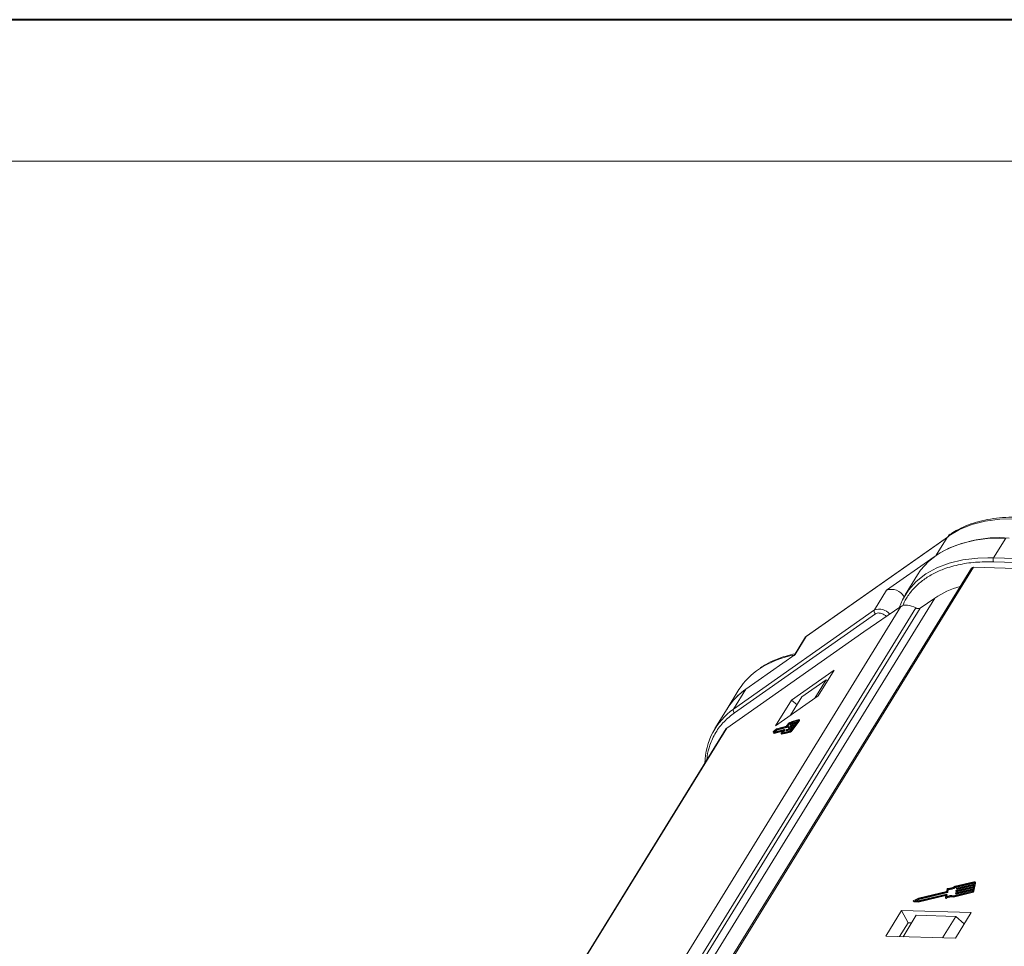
# Model space of a CAD drawing. Header units: millimetres. Extents: x 3059 to 4529, y 344 to 1377.
# Tile 23 of 42: x 3870 to 3991, y 1263 to 1377. Entities that reach past the tile are written whole.
import ezdxf

# ---------------------------------------------------------------- set-up
doc = ezdxf.new("R2010")
doc.units = ezdxf.units.MM

msp = doc.modelspace()

# ---------------------------------------------------------------- linework, layer by layer
at = {"color": 7, "lineweight": 40}
msp.add_line((4519.534, 1377.112), (3058.706, 1377.112), dxfattribs=at)
at = {"color": 7, "lineweight": 13}
msp.add_line((4502.143, 1359.722), (3145.66, 1359.722), dxfattribs=at)
at = {"color": 7, "linetype": 'Continuous', "lineweight": 15}
for p, q in [((3967.106, 1301.286), (3984.416, 1313.46)), ((3984.561, 1313.607), (3967.133, 1301.35)), ((3984.416, 1313.46), (3983.073, 1311.282)), ((3984.603, 1313.687), (3984.416, 1313.46)), ((3984.767, 1313.847), (3984.595, 1313.685)), ((3990.127, 1310.969), (3991.627, 1313.402)), ((3982.804, 1311.086), (3976.981, 1306.99)), ((3990.127, 1310.969), (3989.421, 1310.978)), ((3990.113, 1310.474), (4018.433, 1309.66)), ((4018.447, 1310.155), (3990.127, 1310.969)), ((3987.409, 1309.693), (3957.883, 1261.796)), ((3958.083, 1261.808), (3987.669, 1309.802)), ((3987.669, 1309.802), (4015.223, 1309.01)), ((3980.758, 1308.856), (3979.258, 1306.423)), ((3976.981, 1306.99), (3975.481, 1304.558)), ((3955.415, 1261.45), (3982.891, 1306.021)), ((3982.891, 1306.021), (3981.11, 1304.768)), ((3978.744, 1304.991), (3950.394, 1259.002)), ((3953.496, 1260.876), (3980.579, 1304.81)), ((3981.11, 1304.768), (3954.206, 1261.126)), ((3975.481, 1304.558), (3958.171, 1292.383)), ((3974.175, 1301.881), (3978.744, 1304.991)), ((3958.285, 1291.92), (3975.595, 1304.095)), ((3957.333, 1290.036), (3974.175, 1301.881)), ((3967.028, 1301.237), (3965.62, 1298.952)), ((3965.757, 1299.096), (3967.106, 1301.286)), ((3967.106, 1301.286), (3967.051, 1301.222)), ((3967.136, 1301.346), (3967.106, 1301.286)), ((3959.671, 1294.816), (3965.757, 1299.096)), ((3970.53, 1297.168), (3965.292, 1293.484)), ((3968.58, 1294.005), (3970.53, 1297.168)), ((3969.538, 1295.955), (3966.57, 1293.868)), ((3968.15, 1293.702), (3969.538, 1295.955)), ((3969.538, 1295.955), (3969.732, 1295.873)), ((3958.836, 1294.775), (3957.381, 1292.415)), ((3958.171, 1292.383), (3959.671, 1294.816)), ((3963.342, 1290.321), (3968.58, 1294.005)), ((3965.292, 1293.484), (3963.342, 1290.321)), ((3966.57, 1293.868), (3965.182, 1291.615)), ((3965.292, 1293.484), (3965.98, 1292.91)), ((3957.376, 1292.405), (3955.876, 1289.972)), ((3965.267, 1289.775), (3966.146, 1290.96)), ((3966.121, 1290.992), (3965.32, 1290.765)), ((3966.194, 1291.091), (3965.38, 1290.86)), ((3965.958, 1290.751), (3966.105, 1290.948)), ((3966.126, 1290.987), (3966.121, 1290.992)), ((3966.146, 1290.96), (3966.225, 1290.894)), ((3966.286, 1291.024), (3966.207, 1291.09)), ((3957.278, 1289.978), (3928.946, 1244.018)), ((3928.98, 1244.042), (3957.333, 1290.036)), ((3963.094, 1289.433), (3964.308, 1289.777)), ((3963.46, 1289.927), (3963.114, 1289.669)), ((3963.395, 1289.83), (3963.141, 1289.641)), ((3963.176, 1289.534), (3964.412, 1289.884)), ((3963.22, 1289.575), (3963.475, 1289.764)), ((3964.632, 1290.18), (3963.395, 1289.83)), ((3963.475, 1289.764), (3963.395, 1289.83)), ((3964.664, 1290.267), (3963.46, 1289.927)), ((3963.475, 1289.764), (3964.711, 1290.114)), ((3964.308, 1289.777), (3964.025, 1289.395)), ((3964.404, 1289.862), (3964.121, 1289.481)), ((3964.317, 1289.572), (3964.483, 1289.797)), ((3964.367, 1289.482), (3965.169, 1289.708)), ((3964.483, 1289.797), (3964.404, 1289.862)), ((3964.494, 1289.818), (3964.414, 1289.884)), ((3964.626, 1289.751), (3964.705, 1289.685)), ((3965.372, 1289.961), (3964.628, 1289.75)), ((3964.707, 1289.684), (3964.628, 1289.75)), ((3964.711, 1290.114), (3964.632, 1290.18)), ((3964.636, 1289.772), (3964.673, 1289.821)), ((3964.944, 1290.59), (3964.661, 1290.208)), ((3964.74, 1290.142), (3964.661, 1290.208)), ((3964.958, 1290.652), (3964.693, 1290.295)), ((3964.701, 1289.849), (3965.446, 1290.06)), ((3964.707, 1289.684), (3965.289, 1289.849)), ((3964.74, 1290.142), (3965.021, 1290.521)), ((3964.882, 1290.096), (3964.962, 1290.03)), ((3965.629, 1290.307), (3964.885, 1290.096)), ((3964.964, 1290.03), (3964.885, 1290.096)), ((3964.893, 1290.118), (3964.929, 1290.167)), ((3964.954, 1290.577), (3965.033, 1290.511)), ((3964.958, 1290.195), (3965.702, 1290.405)), ((3964.964, 1290.03), (3965.546, 1290.195)), ((3965.069, 1290.666), (3965.019, 1290.707)), ((3965.02, 1290.705), (3965.068, 1290.666)), ((3965.139, 1290.442), (3965.218, 1290.376)), ((3965.885, 1290.652), (3965.141, 1290.441)), ((3965.22, 1290.376), (3965.141, 1290.441)), ((3965.149, 1290.463), (3965.186, 1290.513)), ((3965.214, 1290.54), (3965.958, 1290.751)), ((3965.22, 1290.376), (3965.802, 1290.54)), ((3965.226, 1289.764), (3965.372, 1289.961)), ((3965.346, 1289.709), (3965.267, 1289.775)), ((3965.399, 1290.699), (3965.32, 1290.765)), ((3965.346, 1289.709), (3966.225, 1290.894)), ((3965.399, 1290.699), (3966.058, 1290.886)), ((3965.446, 1290.06), (3965.629, 1290.307)), ((3965.702, 1290.405), (3965.885, 1290.652)), ((3963.046, 1289.579), (3963.094, 1289.433)), ((3963.173, 1289.367), (3963.094, 1289.433)), ((3963.141, 1289.641), (3963.176, 1289.534)), ((3963.22, 1289.575), (3963.141, 1289.641)), ((3963.173, 1289.367), (3964.225, 1289.665)), ((3963.228, 1289.549), (3963.22, 1289.575)), ((3964.005, 1289.352), (3964.084, 1289.286)), ((3964.1, 1289.293), (3964.021, 1289.359)), ((3964.281, 1289.379), (3965.095, 1289.61)), ((3964.36, 1289.313), (3964.281, 1289.379)), ((3964.426, 1289.498), (3964.351, 1289.561)), ((3964.36, 1289.313), (3965.175, 1289.544)), ((3965.095, 1289.61), (3965.175, 1289.544)), ((3987.698, 1271.154), (3985.385, 1270.606)), ((3985.406, 1270.53), (3987.683, 1271.07)), ((3985.406, 1270.53), (3985.447, 1270.455)), ((3985.447, 1270.455), (3987.723, 1270.994)), ((3985.518, 1269.992), (3987.632, 1270.493)), ((3987.647, 1270.577), (3985.533, 1270.076)), ((3985.555, 1270.344), (3985.547, 1270.301)), ((3985.558, 1269.916), (3987.615, 1270.404)), ((3985.572, 1270.287), (3987.686, 1270.788)), ((3987.702, 1270.873), (3985.588, 1270.372)), ((3985.613, 1270.212), (3987.67, 1270.699)), ((3987.632, 1270.493), (3987.593, 1270.282)), ((3987.686, 1270.788), (3987.647, 1270.577)), ((3987.662, 1270.056), (3987.85, 1271.069)), ((3987.723, 1270.994), (3987.683, 1271.07)), ((3987.733, 1271.041), (3987.702, 1270.873)), ((3987.703, 1269.981), (3987.891, 1270.994)), ((3987.884, 1271.043), (3987.843, 1271.118)), ((3987.85, 1271.069), (3987.891, 1270.994)), ((3980.893, 1269.138), (3980.301, 1268.833)), ((3980.815, 1268.716), (3984.236, 1269.527)), ((3984.368, 1269.639), (3980.854, 1268.806)), ((3980.856, 1268.641), (3984.248, 1269.445)), ((3984.343, 1269.956), (3980.893, 1269.138)), ((3980.901, 1269.059), (3984.415, 1269.892)), ((3980.942, 1268.984), (3984.456, 1269.817)), ((3984.261, 1269.513), (3984.205, 1269.207)), ((3984.207, 1269.191), (3984.247, 1269.115)), ((3984.257, 1269.488), (3984.236, 1269.527)), ((3984.322, 1269.114), (3984.281, 1269.189)), ((3984.333, 1269.299), (3984.393, 1269.625)), ((3984.403, 1270.282), (3984.343, 1269.956)), ((3984.433, 1269.557), (3984.392, 1269.633)), ((3984.393, 1269.625), (3984.434, 1269.549)), ((3984.393, 1269.326), (3984.434, 1269.549)), ((3984.415, 1269.892), (3984.456, 1269.817)), ((3984.448, 1269.92), (3984.508, 1270.246)), ((3984.489, 1269.845), (3984.448, 1269.92)), ((3984.489, 1269.845), (3984.549, 1270.171)), ((3984.508, 1270.246), (3984.549, 1270.171)), ((3985.151, 1269.34), (3987.464, 1269.888)), ((3985.192, 1269.265), (3985.151, 1269.34)), ((3985.192, 1269.265), (3987.505, 1269.813)), ((3987.48, 1269.973), (3985.203, 1269.433)), ((3985.445, 1269.753), (3985.438, 1269.711)), ((3985.439, 1269.703), (3985.479, 1269.627)), ((3985.463, 1269.697), (3987.577, 1270.198)), ((3985.463, 1269.697), (3985.504, 1269.621)), ((3987.593, 1270.282), (3985.479, 1269.781)), ((3985.5, 1270.048), (3985.492, 1270.006)), ((3985.493, 1269.998), (3985.534, 1269.922)), ((3985.504, 1269.621), (3987.561, 1270.109)), ((3985.518, 1269.992), (3985.558, 1269.916)), ((3985.548, 1270.293), (3985.589, 1270.218)), ((3985.572, 1270.287), (3985.613, 1270.212)), ((3987.464, 1269.888), (3987.505, 1269.813)), ((3987.577, 1270.198), (3987.546, 1270.029)), ((3987.703, 1269.981), (3987.662, 1270.056)), ((3980.261, 1268.77), (3980.301, 1268.694)), ((3980.287, 1268.756), (3980.815, 1268.716)), ((3980.327, 1268.68), (3980.287, 1268.756)), ((3980.327, 1268.68), (3980.856, 1268.641)), ((3980.466, 1268.835), (3980.901, 1269.059)), ((3980.854, 1268.806), (3980.466, 1268.835)), ((3980.629, 1268.823), (3980.942, 1268.984)), ((3980.856, 1268.641), (3980.815, 1268.716)), ((3980.901, 1269.059), (3980.942, 1268.984)), ((3978.814, 1267.623), (3976.864, 1264.461)), ((3987.383, 1267.377), (3978.814, 1267.623)), ((3978.814, 1267.623), (3979.628, 1266.114)), ((3980.626, 1267.026), (3979.007, 1264.399)), ((3980.626, 1267.026), (3985.482, 1266.887)), ((3983.863, 1264.259), (3985.482, 1266.887)), ((3985.434, 1264.214), (3987.383, 1267.377)), ((3985.482, 1266.887), (3986.52, 1265.976)), ((3978.579, 1264.411), (3979.628, 1266.114)), ((3979.628, 1266.114), (3980.056, 1266.102)), ((3976.864, 1264.461), (3985.434, 1264.214))]:
    msp.add_line(p, q, dxfattribs=at)
at = {"color": 7, "linetype": 'Continuous', "lineweight": 15, "flags": 128}
for points in [[(4001.693, 1314.075), (4001.327, 1314.2), (3999.128, 1314.857), (3996.963, 1315.341), (3994.854, 1315.647), (3992.825, 1315.771), (3990.898, 1315.712), (3989.094, 1315.47), (3987.431, 1315.049), (3985.929, 1314.452), (3984.603, 1313.687)], [(3991.627, 1313.402), (3989.676, 1313.367), (3987.846, 1313.148), (3986.158, 1312.747), (3984.629, 1312.169), (3983.276, 1311.419), (3982.114, 1310.507), (3981.156, 1309.441), (3980.758, 1308.856)], [(3984.603, 1313.687), (3984.598, 1313.687), (3984.595, 1313.685), (3984.594, 1313.681), (3984.595, 1313.677)], [(3989.421, 1310.978), (3988.176, 1310.934), (3986.347, 1310.715), (3984.658, 1310.314), (3983.129, 1309.736), (3981.776, 1308.987), (3980.614, 1308.074), (3979.657, 1307.009), (3978.913, 1305.802), (3978.507, 1304.829)], [(3966.105, 1290.948), (3966.111, 1290.958), (3966.117, 1290.967), (3966.122, 1290.975), (3966.125, 1290.981), (3966.126, 1290.987), (3966.126, 1290.99), (3966.124, 1290.992), (3966.121, 1290.992)], [(3966.194, 1291.091), (3966.204, 1291.091), (3966.209, 1291.086), (3966.21, 1291.075), (3966.205, 1291.059), (3966.196, 1291.039), (3966.183, 1291.015), (3966.166, 1290.988), (3966.146, 1290.96)], [(3966.225, 1290.894), (3966.245, 1290.923), (3966.262, 1290.949), (3966.275, 1290.973), (3966.284, 1290.994), (3966.289, 1291.009), (3966.288, 1291.02), (3966.286, 1291.024)], [(3957.333, 1290.036), (3957.287, 1289.991), (3957.278, 1289.978)], [(3964.412, 1289.884), (3964.414, 1289.884), (3964.415, 1289.883), (3964.415, 1289.882), (3964.414, 1289.879), (3964.413, 1289.876), (3964.41, 1289.872), (3964.408, 1289.867), (3964.404, 1289.862)], [(3964.483, 1289.797), (3964.487, 1289.801), (3964.49, 1289.806), (3964.492, 1289.81), (3964.493, 1289.813), (3964.494, 1289.816), (3964.494, 1289.818), (3964.494, 1289.818)], [(3964.628, 1289.75), (3964.627, 1289.75), (3964.626, 1289.751), (3964.626, 1289.753), (3964.626, 1289.756), (3964.628, 1289.759), (3964.63, 1289.763), (3964.633, 1289.767), (3964.636, 1289.772)], [(3964.885, 1290.096), (3964.883, 1290.096), (3964.882, 1290.097), (3964.882, 1290.098), (3964.883, 1290.101), (3964.884, 1290.104), (3964.886, 1290.108), (3964.889, 1290.113), (3964.893, 1290.118)], [(3965.32, 1290.765), (3965.248, 1290.706), (3965.182, 1290.656), (3965.122, 1290.617), (3965.07, 1290.589), (3965.025, 1290.572), (3964.989, 1290.566), (3964.962, 1290.572), (3964.944, 1290.59)], [(3964.958, 1290.652), (3964.968, 1290.665), (3964.978, 1290.677), (3964.989, 1290.688), (3964.998, 1290.697), (3965.007, 1290.703), (3965.014, 1290.707), (3965.018, 1290.708), (3965.02, 1290.705)], [(3964.962, 1290.03), (3964.962, 1290.03), (3964.964, 1290.03)], [(3965.38, 1290.86), (3965.307, 1290.798), (3965.24, 1290.747), (3965.18, 1290.708), (3965.128, 1290.681), (3965.086, 1290.668), (3965.053, 1290.667), (3965.031, 1290.68), (3965.02, 1290.705)], [(3965.033, 1290.511), (3965.041, 1290.506), (3965.068, 1290.5), (3965.104, 1290.506), (3965.149, 1290.523), (3965.201, 1290.551), (3965.261, 1290.591), (3965.327, 1290.64), (3965.399, 1290.699)], [(3965.141, 1290.441), (3965.139, 1290.441), (3965.138, 1290.442), (3965.138, 1290.444), (3965.139, 1290.447), (3965.141, 1290.45), (3965.143, 1290.454), (3965.146, 1290.458), (3965.149, 1290.463)], [(3965.218, 1290.376), (3965.218, 1290.375), (3965.22, 1290.376)], [(3964.021, 1289.359), (3964.014, 1289.353), (3964.008, 1289.351), (3964.004, 1289.352), (3964.004, 1289.356), (3964.005, 1289.363), (3964.01, 1289.372), (3964.017, 1289.383), (3964.025, 1289.395)], [(3964.021, 1289.359), (3964.086, 1289.406), (3964.143, 1289.441), (3964.192, 1289.463), (3964.231, 1289.472), (3964.26, 1289.468), (3964.278, 1289.451), (3964.285, 1289.421), (3964.281, 1289.379)], [(3964.121, 1289.481), (3964.181, 1289.52), (3964.234, 1289.549), (3964.279, 1289.566), (3964.315, 1289.572), (3964.342, 1289.566), (3964.36, 1289.549), (3964.369, 1289.521), (3964.367, 1289.482)], [(3964.705, 1289.685), (3964.706, 1289.684), (3964.707, 1289.684)], [(3987.683, 1271.07), (3987.694, 1271.072), (3987.704, 1271.072), (3987.714, 1271.07), (3987.722, 1271.067), (3987.728, 1271.062), (3987.732, 1271.056), (3987.734, 1271.049), (3987.733, 1271.041)], [(3987.698, 1271.154), (3987.732, 1271.16), (3987.764, 1271.16), (3987.792, 1271.156), (3987.815, 1271.146), (3987.833, 1271.132), (3987.846, 1271.114), (3987.851, 1271.093), (3987.85, 1271.069)], [(3984.281, 1269.189), (3984.266, 1269.182), (3984.252, 1269.178), (3984.238, 1269.177), (3984.225, 1269.178), (3984.215, 1269.182), (3984.208, 1269.189), (3984.204, 1269.197), (3984.205, 1269.207)], [(3984.236, 1269.527), (3984.241, 1269.528), (3984.247, 1269.528), (3984.251, 1269.527), (3984.255, 1269.526), (3984.258, 1269.523), (3984.26, 1269.52), (3984.261, 1269.517), (3984.261, 1269.513)], [(3984.393, 1269.625), (3984.394, 1269.629), (3984.393, 1269.632), (3984.391, 1269.635), (3984.388, 1269.638), (3984.384, 1269.639), (3984.379, 1269.64), (3984.374, 1269.64), (3984.368, 1269.639)], [(3985.438, 1269.711), (3985.437, 1269.707), (3985.438, 1269.703), (3985.44, 1269.7), (3985.443, 1269.698), (3985.447, 1269.696), (3985.452, 1269.696), (3985.457, 1269.696), (3985.463, 1269.697)], [(3985.492, 1270.006), (3985.492, 1270.002), (3985.493, 1269.999), (3985.495, 1269.996), (3985.498, 1269.993), (3985.502, 1269.992), (3985.507, 1269.991), (3985.512, 1269.991), (3985.518, 1269.992)], [(3985.547, 1270.301), (3985.547, 1270.297), (3985.548, 1270.294), (3985.55, 1270.291), (3985.553, 1270.289), (3985.557, 1270.287), (3985.561, 1270.286), (3985.567, 1270.286), (3985.572, 1270.287)], [(3980.287, 1268.756), (3980.273, 1268.759), (3980.264, 1268.765), (3980.259, 1268.775), (3980.258, 1268.786), (3980.263, 1268.799), (3980.272, 1268.812), (3980.285, 1268.824), (3980.301, 1268.833)], [(3984.247, 1269.115), (3984.249, 1269.113), (3984.256, 1269.107), (3984.266, 1269.103), (3984.278, 1269.101), (3984.292, 1269.103), (3984.307, 1269.107), (3984.322, 1269.114)]]:
    msp.add_lwpolyline(points, dxfattribs=at)
at = {"color": 7, "linetype": 'Continuous', "lineweight": 15}
for centre, radius, start, end in [((3990.766, 1298.731), 14.715, 84.97362, 121.55231), ((3990.597, 1310.708), 0.538, 150.95613, 205.74517), ((3987.633, 1309.522), 0.282, 82.73307, 142.65777), ((3977.565, 1305.308), 1.781, 29.4306, 109.15058), ((3988.469, 1297.818), 9.92, 104.3304, 124.21521), ((3975.82, 1304.396), 0.376, 154.44472, 233.16064), ((3976.053, 1302.924), 1.731, 40.6771, 109.28066), ((3980.882, 1305.266), 0.548, 236.46199, 294.58192), ((3967.809, 1287.151), 12.06, 100.26508, 122.403), ((3965.871, 1290.381), 8.294, 123.05924, 148.01507), ((3964.409, 1288.032), 8.283, 122.71592, 148.70451), ((3964.314, 1288.098), 8.166, 124.65166, 148.17094), ((3962.933, 1285.61), 8.28, 125.11155, 179.22942), ((3958.51, 1292.221), 0.376, 154.44472, 233.16064), ((3964.586, 1290.257), 0.0893, 301.1497, 326.83771), ((3964.618, 1290.344), 0.0893, 301.1497, 326.83771), ((3964.748, 1289.773), 0.0893, 121.1497, 146.83771), ((3964.665, 1290.191), 0.0893, 301.1497, 326.83771), ((3965.004, 1290.118), 0.0893, 121.1497, 146.83771), ((3964.818, 1290.068), 0.536, 301.1497, 326.83771), ((3965.076, 1289.861), 0.179, 301.1497, 326.83771), ((3964.897, 1290.002), 0.536, 301.1497, 326.83771), ((3965.26, 1290.464), 0.0893, 121.1497, 146.83771), ((3963.222, 1289.519), 0.186, 125.70683, 161.15211), ((3964.086, 1289.304), 0.0184, 263.42534, 322.20856), ((3964.484, 1288.853), 0.583, 109.96332, 131.09818), ((3984.567, 1271.721), 1.383, 266.96732, 306.27921), ((3984.491, 1271.862), 1.616, 270.62184, 304.50109), ((3984.532, 1271.786), 1.616, 270.62184, 304.50109), ((3985.596, 1270.329), 0.0436, 100.47925, 160.04254), ((3987.82, 1271.01), 0.0725, 347.28267, 27.51386), ((3984.905, 1268.178), 1.188, 78.0397, 121.68332), ((3984.946, 1268.103), 1.188, 78.0397, 121.68332), ((3984.959, 1268.13), 1.326, 79.41771, 118.19154), ((3984.487, 1270.251), 0.0895, 85.73675, 159.43857), ((3984.407, 1269.935), 0.0436, 280.47925, 340.04254), ((3984.422, 1269.552), 0.0121, 347.28267, 27.51386), ((3984.448, 1269.859), 0.0436, 280.47925, 340.04254), ((3985.486, 1269.738), 0.0436, 100.47925, 160.04254), ((3985.496, 1269.641), 0.021, 219.90183, 292.51357), ((3985.541, 1270.033), 0.0436, 100.47925, 160.04254), ((3985.55, 1269.936), 0.021, 219.90183, 292.51357), ((3985.605, 1270.231), 0.021, 219.90183, 292.51357), ((3987.416, 1270.146), 0.262, 280.47925, 340.04254), ((3987.464, 1270.059), 0.0872, 280.47925, 340.04254), ((3987.457, 1270.07), 0.262, 280.47925, 340.04254), ((3980.327, 1268.71), 0.0299, 212.24433, 271.76784)]:
    msp.add_arc(centre, radius, start, end, dxfattribs=at)
msp.add_ellipse((3980.221, 1303.761), major_axis=(-1.66, 1.042), ratio=0.5550972, start_param=4.8424689, end_param=6.0446942, dxfattribs=at)
for points, knots in [([(4001.838, 1314.31), (4001.414, 1314.454), (4000.434, 1314.787), (3998.899, 1315.198), (3997.238, 1315.558), (3995.585, 1315.812), (3993.957, 1315.957), (3992.371, 1315.987), (3990.839, 1315.899), (3989.374, 1315.69), (3987.986, 1315.361), (3986.689, 1314.902), (3985.595, 1314.391), (3984.992, 1313.979), (3984.743, 1313.809)], [0, 0, 0, 0, 0.0636357, 0.146679, 0.2312931, 0.3170577, 0.4036835, 0.4909811, 0.5788415, 0.6672174, 0.7561242, 0.8456542, 0.9359858, 1, 1, 1, 1]), ([(3984.777, 1313.854), (3984.743, 1313.829), (3984.68, 1313.784), (3984.627, 1313.718), (3984.603, 1313.687)], [0, 0, 0, 0, 0.5422179, 1, 1, 1, 1]), ([(3978.916, 1305.016), (3979.069, 1305.349), (3979.414, 1306.101), (3980.201, 1307.122), (3981.217, 1308.084), (3982.416, 1308.889), (3983.902, 1309.596), (3985.711, 1310.137), (3987.829, 1310.469), (3989.359, 1310.473), (3990.113, 1310.474)], [0, 0, 0, 0, 0.094424, 0.21340103, 0.33239686, 0.44889503, 0.5654116, 0.71443323, 0.8593966, 1, 1, 1, 1]), ([(3975.595, 1304.095), (3975.659, 1304.128), (3975.79, 1304.195), (3976.077, 1304.196), (3976.39, 1304.117), (3976.698, 1303.97), (3976.867, 1303.835), (3976.949, 1303.769)], [0, 0, 0, 0, 0.1974684, 0.4061658, 0.6148631, 0.8123315, 1, 1, 1, 1]), ([(3967.133, 1301.35), (3967.116, 1301.337), (3967.077, 1301.307), (3967.047, 1301.265), (3967.031, 1301.242)], [0, 0, 0, 0, 0.4514037, 1, 1, 1, 1]), ([(3965.752, 1299.167), (3965.368, 1299.083), (3964.512, 1298.897), (3963.301, 1298.455), (3962.256, 1297.975), (3961.7, 1297.596), (3961.497, 1297.458)], [0, 0, 0, 0, 0.2393223, 0.5331043, 0.8295166, 1, 1, 1, 1]), ([(3954.897, 1286.116), (3954.907, 1286.267), (3954.95, 1286.904), (3955.273, 1288.059), (3955.929, 1289.509), (3956.941, 1290.859), (3957.842, 1291.57), (3958.285, 1291.92)], [0, 0, 0, 0, 0.06200498, 0.26031923, 0.51395792, 0.76068934, 1, 1, 1, 1])]:
    msp.add_open_spline(points, degree=3, knots=knots, dxfattribs=at)
msp.add_open_spline([(3984.416, 1313.46), (3984.444, 1313.498), (3984.499, 1313.574), (3984.581, 1313.617), (3984.622, 1313.638)], degree=3, dxfattribs=at)

doc.saveas('drawing.dxf')
